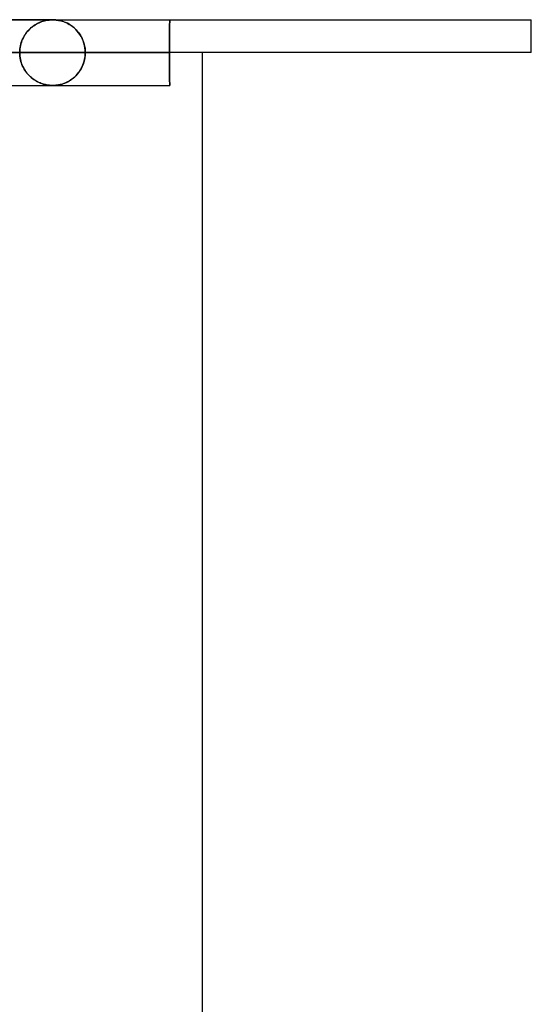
# Model space of a CAD drawing. Header units: millimetres. Extents: x -550 to 550, y -599 to 599.
# Tile 47 of 47: x 428 to 506, y 449 to 599. Entities that reach past the tile are written whole.
import ezdxf

# ---------------------------------------------------------------- set-up
doc = ezdxf.new("R2010")
doc.units = ezdxf.units.MM
doc.layers.add('HIDDEN', color=7, linetype='Continuous')
doc.layers.add('THICK', color=7, linetype='Continuous')

msp = doc.modelspace()

# ---------------------------------------------------------------- linework, layer by layer
at = {"layer": 'HIDDEN'}
for p, q in [((0, 598.99), (451, 598.99)), ((433.2, 598.98), (220.79, 598.98)), ((429.68, 597.54), (429.53, 597.39)), ((429.6, 597.47), (429.78, 597.63)), ((429.84, 597.69), (429.68, 597.54)), ((429.78, 597.63), (429.95, 597.79)), ((430.01, 597.83), (429.84, 597.69)), ((429.95, 597.79), (430.14, 597.94)), ((430.18, 597.97), (430.01, 597.83)), ((430.14, 597.94), (430.32, 598.07)), ((430.35, 598.09), (430.18, 597.97)), ((430.32, 598.07), (430.52, 598.2)), ((430.53, 598.21), (430.35, 598.09)), ((430.52, 598.2), (430.71, 598.32)), ((430.72, 598.32), (430.53, 598.21)), ((430.71, 598.32), (430.91, 598.43)), ((430.91, 598.42), (430.72, 598.32)), ((430.91, 598.43), (431.12, 598.53)), ((431.1, 598.52), (430.91, 598.42)), ((431.29, 598.6), (431.1, 598.52)), ((431.12, 598.53), (431.33, 598.62)), ((431.47, 598.67), (431.29, 598.6)), ((431.33, 598.62), (431.54, 598.7)), ((431.65, 598.73), (431.47, 598.67)), ((431.54, 598.7), (431.75, 598.77)), ((431.82, 598.79), (431.65, 598.73)), ((431.75, 598.77), (431.96, 598.82)), ((431.98, 598.83), (431.82, 598.79)), ((431.96, 598.82), (432.16, 598.87)), ((432.13, 598.86), (431.98, 598.83)), ((432.27, 598.89), (432.13, 598.86)), ((432.16, 598.87), (432.34, 598.91)), ((432.4, 598.92), (432.27, 598.89)), ((432.34, 598.91), (432.51, 598.93)), ((432.52, 598.93), (432.4, 598.92)), ((432.51, 598.93), (432.67, 598.95)), ((432.62, 598.95), (432.52, 598.93)), ((432.72, 598.96), (432.62, 598.95)), ((432.67, 598.95), (432.81, 598.96)), ((432.82, 598.97), (432.72, 598.96)), ((432.81, 598.96), (432.92, 598.97)), ((432.91, 598.97), (432.82, 598.97)), ((432.99, 598.98), (432.91, 598.97)), ((432.92, 598.97), (433.02, 598.98)), ((433.07, 598.98), (432.99, 598.98)), ((433.02, 598.98), (433.11, 598.98)), ((433.13, 598.98), (433.07, 598.98)), ((433.11, 598.98), (433.2, 598.98)), ((433.2, 598.98), (433.13, 598.98)), ((433.27, 598.98), (433.2, 598.98)), ((433.2, 598.98), (433.29, 598.98)), ((433.34, 598.98), (433.27, 598.98)), ((433.29, 598.98), (433.39, 598.98)), ((433.41, 598.98), (433.34, 598.98)), ((433.39, 598.98), (433.5, 598.97)), ((433.52, 598.97), (433.41, 598.98)), ((433.5, 598.97), (433.61, 598.96)), ((433.67, 598.96), (433.52, 598.97)), ((433.61, 598.96), (433.74, 598.95)), ((433.86, 598.94), (433.67, 598.96)), ((433.74, 598.95), (433.89, 598.93)), ((434.09, 598.9), (433.86, 598.94)), ((433.89, 598.93), (434.06, 598.9)), ((434.06, 598.9), (434.25, 598.87)), ((434.35, 598.85), (434.09, 598.9)), ((434.25, 598.87), (434.44, 598.82)), ((434.62, 598.77), (434.35, 598.85)), ((434.44, 598.82), (434.64, 598.77)), ((434.89, 598.69), (434.62, 598.77)), ((434.64, 598.77), (434.85, 598.7)), ((434.85, 598.7), (435.06, 598.62)), ((435.16, 598.58), (434.89, 598.69)), ((435.06, 598.62), (435.28, 598.52)), ((435.43, 598.45), (435.16, 598.58)), ((435.28, 598.52), (435.5, 598.42)), ((435.69, 598.31), (435.43, 598.45)), ((435.5, 598.42), (435.72, 598.29)), ((435.96, 598.14), (435.69, 598.31)), ((435.72, 598.29), (435.94, 598.16)), ((435.94, 598.16), (436.15, 598)), ((436.22, 597.96), (435.96, 598.14)), ((436.15, 598), (436.36, 597.84)), ((436.47, 597.75), (436.22, 597.96)), ((436.36, 597.84), (436.56, 597.67)), ((436.71, 597.52), (436.47, 597.75)), ((436.56, 597.67), (436.75, 597.48)), ((436.94, 597.28), (436.71, 597.52)), ((450.99, 598.43), (451, 598.54)), ((451, 598.54), (450.99, 598.43)), ((450.99, 598.31), (450.99, 598.43)), ((450.99, 598.43), (450.99, 598.31)), ((450.99, 598.19), (450.99, 598.31)), ((450.99, 598.31), (450.99, 598.19)), ((450.99, 598.05), (450.99, 598.19)), ((450.99, 598.19), (450.99, 598.05)), ((450.99, 597.91), (450.99, 598.05)), ((450.99, 598.05), (450.99, 597.91)), ((450.99, 597.76), (450.99, 597.91)), ((450.99, 597.91), (450.99, 597.76)), ((450.99, 597.61), (450.99, 597.76)), ((450.99, 597.76), (450.99, 597.61)), ((450.99, 597.44), (450.99, 597.61)), ((450.99, 597.61), (450.99, 597.44)), ((451, 598.98), (451, 598.99)), ((451, 598.99), (451, 598.98)), ((451, 598.97), (451, 598.98)), ((451, 598.98), (451, 598.97)), ((451, 598.94), (451, 598.97)), ((451, 598.97), (451, 598.94)), ((451, 598.9), (451, 598.94)), ((451, 598.94), (451, 598.9)), ((451, 598.85), (451, 598.9)), ((451, 598.9), (451, 598.85)), ((451, 598.79), (451, 598.85)), ((451, 598.85), (451, 598.79)), ((451, 598.72), (451, 598.79)), ((451, 598.79), (451, 598.72)), ((451, 598.63), (451, 598.72)), ((451, 598.72), (451, 598.63)), ((451, 598.54), (451, 598.63)), ((451, 598.63), (451, 598.54)), ((428.52, 595.79), (428.62, 596.03)), ((428.63, 596.05), (428.53, 595.82)), ((428.62, 596.03), (428.74, 596.26)), ((428.74, 596.27), (428.63, 596.05)), ((428.74, 596.26), (428.86, 596.49)), ((428.85, 596.48), (428.74, 596.27)), ((428.98, 596.68), (428.85, 596.48)), ((428.86, 596.49), (428.99, 596.7)), ((429.11, 596.87), (428.98, 596.68)), ((428.99, 596.7), (429.13, 596.91)), ((429.24, 597.05), (429.11, 596.87)), ((429.13, 596.91), (429.28, 597.1)), ((429.38, 597.22), (429.24, 597.05)), ((429.28, 597.1), (429.44, 597.29)), ((429.53, 597.39), (429.38, 597.22)), ((429.44, 597.29), (429.6, 597.47)), ((436.75, 597.48), (436.93, 597.28)), ((436.93, 597.28), (437.1, 597.08)), ((437.15, 597.01), (436.94, 597.28)), ((437.1, 597.08), (437.26, 596.86)), ((437.35, 596.73), (437.15, 597.01)), ((437.26, 596.86), (437.41, 596.63)), ((437.53, 596.43), (437.35, 596.73)), ((437.41, 596.63), (437.55, 596.39)), ((437.69, 596.12), (437.53, 596.43)), ((437.55, 596.39), (437.68, 596.13)), ((437.68, 596.13), (437.8, 595.86)), ((437.83, 595.79), (437.69, 596.12)), ((450.98, 597.27), (450.99, 597.44)), ((450.99, 597.44), (450.98, 597.27)), ((450.98, 597.09), (450.98, 597.27)), ((450.98, 597.27), (450.98, 597.09)), ((450.98, 596.9), (450.98, 597.09)), ((450.98, 597.09), (450.98, 596.9)), ((450.98, 596.7), (450.98, 596.9)), ((450.98, 596.9), (450.98, 596.7)), ((450.98, 596.5), (450.98, 596.7)), ((450.98, 596.7), (450.98, 596.5)), ((450.98, 596.29), (450.98, 596.5)), ((450.98, 596.5), (450.98, 596.29)), ((450.98, 596.07), (450.98, 596.29)), ((450.98, 596.29), (450.98, 596.07)), ((450.98, 595.85), (450.98, 596.07)), ((450.98, 596.07), (450.98, 595.85)), ((428.21, 594.54), (428.19, 594.27)), ((428.19, 594.25), (428.21, 594.52)), ((428.25, 594.81), (428.21, 594.54)), ((428.21, 594.52), (428.24, 594.78)), ((428.24, 594.78), (428.29, 595.04)), ((428.3, 595.08), (428.25, 594.81)), ((428.29, 595.04), (428.36, 595.3)), ((428.37, 595.33), (428.3, 595.08)), ((428.36, 595.3), (428.43, 595.55)), ((428.44, 595.58), (428.37, 595.33)), ((428.43, 595.55), (428.52, 595.79)), ((428.53, 595.82), (428.44, 595.58)), ((437.8, 595.86), (437.9, 595.58)), ((437.95, 595.44), (437.83, 595.79)), ((437.9, 595.58), (437.99, 595.29)), ((438.04, 595.08), (437.95, 595.44)), ((437.99, 595.29), (438.06, 594.98)), ((438.11, 594.72), (438.04, 595.08)), ((438.06, 594.98), (438.12, 594.65)), ((438.15, 594.36), (438.11, 594.72)), ((438.12, 594.65), (438.15, 594.32)), ((450.97, 595.39), (450.98, 595.62)), ((450.98, 595.62), (450.97, 595.39)), ((450.97, 595.16), (450.97, 595.39)), ((450.97, 595.39), (450.97, 595.16)), ((450.97, 594.92), (450.97, 595.16)), ((450.97, 595.16), (450.97, 594.92)), ((450.97, 594.69), (450.97, 594.92)), ((450.97, 594.92), (450.97, 594.69)), ((450.97, 594.45), (450.97, 594.69)), ((450.97, 594.69), (450.97, 594.45)), ((450.98, 595.62), (450.98, 595.85)), ((450.98, 595.85), (450.98, 595.62)), ((227.35, 593.99), (438.16, 593.99)), ((438.16, 593.99), (227.35, 593.99)), ((428.19, 594.27), (428.18, 593.99)), ((428.18, 593.99), (428.19, 594.25)), ((428.19, 593.71), (428.18, 593.99)), ((428.18, 593.99), (428.19, 593.73)), ((428.19, 593.73), (428.21, 593.46)), ((428.21, 593.44), (428.19, 593.71)), ((428.21, 593.46), (428.24, 593.2)), ((428.25, 593.17), (428.21, 593.44)), ((428.24, 593.2), (428.29, 592.94)), ((428.3, 592.9), (428.25, 593.17)), ((438.11, 593.26), (438.04, 592.9)), ((438.06, 593), (438.12, 593.33)), ((438.15, 593.62), (438.11, 593.26)), ((438.12, 593.33), (438.15, 593.66)), ((438.16, 593.99), (438.15, 594.36)), ((438.15, 594.32), (438.16, 593.99)), ((438.16, 593.99), (438.15, 593.62)), ((438.15, 593.66), (438.16, 593.99)), ((450.97, 593.99), (438.16, 593.99)), ((438.16, 593.99), (450.97, 593.99)), ((450.97, 594.22), (450.97, 594.45)), ((450.97, 594.45), (450.97, 594.22)), ((450.97, 593.99), (450.97, 594.22)), ((450.97, 594.22), (450.97, 593.99)), ((450.97, 593.99), (450.97, 593.76)), ((450.97, 593.76), (450.97, 593.99)), ((450.97, 593.76), (450.97, 593.53)), ((450.97, 593.53), (450.97, 593.76)), ((450.97, 593.53), (450.97, 593.29)), ((450.97, 593.29), (450.97, 593.53)), ((450.97, 593.29), (450.97, 593.06)), ((450.97, 593.06), (450.97, 593.29)), ((450.97, 593.06), (450.97, 592.82)), ((450.97, 592.82), (450.97, 593.06)), ((428.29, 592.94), (428.36, 592.68)), ((428.37, 592.65), (428.3, 592.9)), ((428.36, 592.68), (428.43, 592.43)), ((428.44, 592.4), (428.37, 592.65)), ((428.43, 592.43), (428.52, 592.19)), ((428.53, 592.16), (428.44, 592.4)), ((428.52, 592.19), (428.62, 591.95)), ((428.63, 591.93), (428.53, 592.16)), ((428.62, 591.95), (428.74, 591.72)), ((428.74, 591.71), (428.63, 591.93)), ((428.74, 591.72), (428.86, 591.49)), ((428.85, 591.5), (428.74, 591.71)), ((437.53, 591.55), (437.35, 591.25)), ((437.41, 591.35), (437.55, 591.59)), ((437.69, 591.86), (437.53, 591.55)), ((437.55, 591.59), (437.68, 591.85)), ((437.68, 591.85), (437.8, 592.12)), ((437.83, 592.19), (437.69, 591.86)), ((437.8, 592.12), (437.9, 592.4)), ((437.95, 592.54), (437.83, 592.19)), ((437.9, 592.4), (437.99, 592.69)), ((438.04, 592.9), (437.95, 592.54)), ((437.99, 592.69), (438.06, 593)), ((450.97, 592.82), (450.97, 592.59)), ((450.97, 592.59), (450.97, 592.82)), ((450.97, 592.59), (450.98, 592.36)), ((450.98, 592.36), (450.97, 592.59)), ((450.98, 592.36), (450.98, 592.13)), ((450.98, 592.13), (450.98, 592.36)), ((450.98, 592.13), (450.98, 591.91)), ((450.98, 591.91), (450.98, 592.13)), ((450.98, 591.91), (450.98, 591.69)), ((450.98, 591.69), (450.98, 591.91)), ((450.98, 591.69), (450.98, 591.48)), ((450.98, 591.48), (450.98, 591.69)), ((428.98, 591.3), (428.85, 591.5)), ((428.86, 591.49), (428.99, 591.28)), ((429.11, 591.11), (428.98, 591.3)), ((428.99, 591.28), (429.13, 591.07)), ((429.24, 590.93), (429.11, 591.11)), ((429.13, 591.07), (429.28, 590.88)), ((429.38, 590.76), (429.24, 590.93)), ((429.28, 590.88), (429.44, 590.69)), ((429.53, 590.59), (429.38, 590.76)), ((429.44, 590.69), (429.6, 590.51)), ((429.68, 590.44), (429.53, 590.59)), ((429.6, 590.51), (429.78, 590.35)), ((429.84, 590.29), (429.68, 590.44)), ((429.78, 590.35), (429.95, 590.19)), ((430.01, 590.15), (429.84, 590.29)), ((429.95, 590.19), (430.14, 590.04)), ((430.18, 590.01), (430.01, 590.15)), ((430.14, 590.04), (430.32, 589.91)), ((436.22, 590.02), (435.96, 589.84)), ((436.15, 589.98), (436.36, 590.14)), ((436.47, 590.23), (436.22, 590.02)), ((436.36, 590.14), (436.56, 590.31)), ((436.71, 590.46), (436.47, 590.23)), ((436.56, 590.31), (436.75, 590.5)), ((436.94, 590.7), (436.71, 590.46)), ((436.75, 590.5), (436.93, 590.7)), ((436.93, 590.7), (437.1, 590.9)), ((437.15, 590.97), (436.94, 590.7)), ((437.1, 590.9), (437.26, 591.12)), ((437.35, 591.25), (437.15, 590.97)), ((437.26, 591.12), (437.41, 591.35)), ((450.98, 591.48), (450.98, 591.28)), ((450.98, 591.28), (450.98, 591.48)), ((450.98, 591.28), (450.98, 591.08)), ((450.98, 591.08), (450.98, 591.28)), ((450.98, 591.08), (450.98, 590.89)), ((450.98, 590.89), (450.98, 591.08)), ((450.98, 590.89), (450.98, 590.71)), ((450.98, 590.71), (450.98, 590.89)), ((450.98, 590.71), (450.99, 590.54)), ((450.99, 590.54), (450.98, 590.71)), ((450.99, 590.54), (450.99, 590.37)), ((450.99, 590.37), (450.99, 590.54)), ((450.99, 590.37), (450.99, 590.22)), ((450.99, 590.22), (450.99, 590.37)), ((450.99, 590.22), (450.99, 590.07)), ((450.99, 590.07), (450.99, 590.22)), ((450.99, 590.07), (450.99, 589.93)), ((450.99, 589.93), (450.99, 590.07)), ((0, 588.99), (451, 588.99)), ((220.79, 589), (433.2, 589)), ((220.79, 589), (433.2, 589)), ((430.35, 589.89), (430.18, 590.01)), ((430.32, 589.91), (430.52, 589.78)), ((430.53, 589.77), (430.35, 589.89)), ((430.52, 589.78), (430.71, 589.66)), ((430.72, 589.66), (430.53, 589.77)), ((430.71, 589.66), (430.91, 589.55)), ((430.91, 589.56), (430.72, 589.66)), ((431.1, 589.46), (430.91, 589.56)), ((430.91, 589.55), (431.12, 589.45)), ((431.29, 589.38), (431.1, 589.46)), ((431.12, 589.45), (431.33, 589.36)), ((431.47, 589.31), (431.29, 589.38)), ((431.33, 589.36), (431.54, 589.28)), ((431.65, 589.25), (431.47, 589.31)), ((431.54, 589.28), (431.75, 589.21)), ((431.82, 589.19), (431.65, 589.25)), ((431.75, 589.21), (431.96, 589.16)), ((431.98, 589.15), (431.82, 589.19)), ((431.96, 589.16), (432.16, 589.11)), ((432.13, 589.12), (431.98, 589.15)), ((432.27, 589.09), (432.13, 589.12)), ((432.16, 589.11), (432.34, 589.07)), ((432.4, 589.06), (432.27, 589.09)), ((432.34, 589.07), (432.51, 589.05)), ((432.52, 589.05), (432.4, 589.06)), ((432.51, 589.05), (432.67, 589.03)), ((432.62, 589.03), (432.52, 589.05)), ((432.72, 589.02), (432.62, 589.03)), ((432.67, 589.03), (432.81, 589.02)), ((432.82, 589.01), (432.72, 589.02)), ((432.81, 589.02), (432.92, 589.01)), ((432.91, 589.01), (432.82, 589.01)), ((432.99, 589), (432.91, 589.01)), ((432.92, 589.01), (433.02, 589)), ((433.07, 589), (432.99, 589)), ((433.02, 589), (433.11, 589)), ((433.13, 589), (433.07, 589)), ((433.11, 589), (433.2, 589)), ((433.2, 589), (433.13, 589)), ((433.27, 589), (433.2, 589)), ((433.2, 589), (433.29, 589)), ((433.34, 589), (433.27, 589)), ((433.29, 589), (433.39, 589)), ((433.41, 589), (433.34, 589)), ((433.39, 589), (433.5, 589.01)), ((433.52, 589.01), (433.41, 589)), ((433.5, 589.01), (433.61, 589.02)), ((433.67, 589.02), (433.52, 589.01)), ((433.61, 589.02), (433.74, 589.03)), ((433.86, 589.04), (433.67, 589.02)), ((433.74, 589.03), (433.89, 589.05)), ((434.09, 589.08), (433.86, 589.04)), ((433.89, 589.05), (434.06, 589.08)), ((434.06, 589.08), (434.25, 589.11)), ((434.35, 589.13), (434.09, 589.08)), ((434.25, 589.11), (434.44, 589.16)), ((434.62, 589.21), (434.35, 589.13)), ((434.44, 589.16), (434.64, 589.21)), ((434.89, 589.29), (434.62, 589.21)), ((434.64, 589.21), (434.85, 589.28)), ((434.85, 589.28), (435.06, 589.36)), ((435.16, 589.4), (434.89, 589.29)), ((435.06, 589.36), (435.28, 589.46)), ((435.43, 589.53), (435.16, 589.4)), ((435.28, 589.46), (435.5, 589.56)), ((435.69, 589.67), (435.43, 589.53)), ((435.5, 589.56), (435.72, 589.69)), ((435.96, 589.84), (435.69, 589.67)), ((435.72, 589.69), (435.94, 589.82)), ((435.94, 589.82), (436.15, 589.98)), ((450.99, 589.93), (450.99, 589.79)), ((450.99, 589.79), (450.99, 589.93)), ((450.99, 589.79), (450.99, 589.67)), ((450.99, 589.67), (450.99, 589.79)), ((450.99, 589.67), (450.99, 589.55)), ((450.99, 589.55), (450.99, 589.67)), ((450.99, 589.55), (451, 589.44)), ((451, 589.44), (450.99, 589.55)), ((451, 589.44), (451, 589.35)), ((451, 589.35), (451, 589.44)), ((451, 589.35), (451, 589.26)), ((451, 589.26), (451, 589.35)), ((451, 589.26), (451, 589.19)), ((451, 589.19), (451, 589.26)), ((451, 589.19), (451, 589.13)), ((451, 589.13), (451, 589.19)), ((451, 589.13), (451, 589.08)), ((451, 589.08), (451, 589.13)), ((451, 589.08), (451, 589.04)), ((451, 589.04), (451, 589.08)), ((451, 589.04), (451, 589.01)), ((451, 589.01), (451, 589.04)), ((451, 589.01), (451, 589)), ((451, 589), (451, 589.01)), ((451, 589), (451, 588.99)), ((451, 588.99), (451, 589))]:
    msp.add_line(p, q, dxfattribs=at)
at = {"layer": 'THICK'}
for p, q in [((0, 599), (506, 599)), ((506, 594), (506, 599)), ((506, 594), (0, 594)), ((456, -183), (456, 594))]:
    msp.add_line(p, q, dxfattribs=at)

doc.saveas('drawing.dxf')
